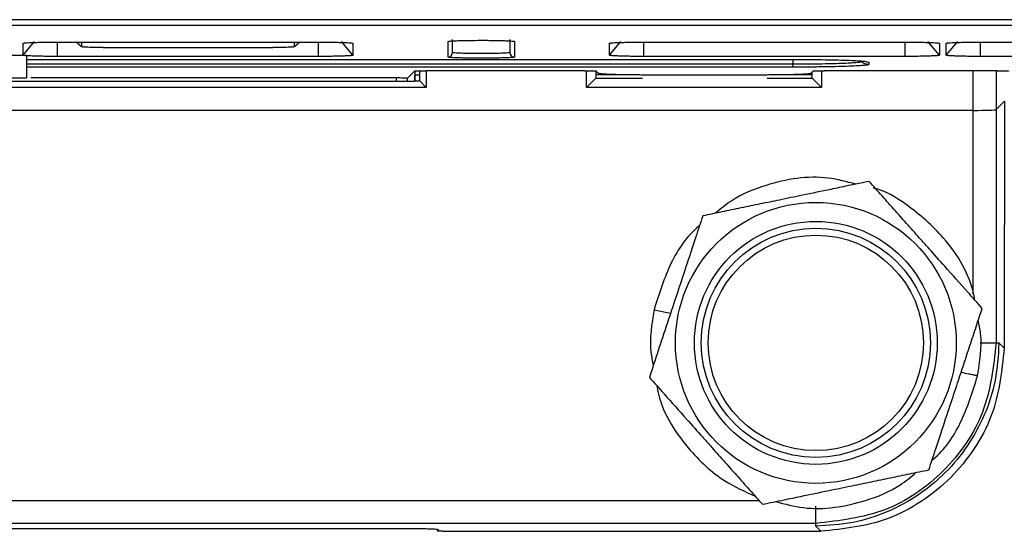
# Model space of a CAD drawing. Header units: millimetres. Extents: x -0.57 to 0.95, y -0.4 to 0.71.
# Tile 39 of 256: x 0.1077 to 0.1507, y -0.0784 to -0.0561. Entities that reach past the tile are written whole.
import ezdxf

# ---------------------------------------------------------------- set-up
doc = ezdxf.new("R2010")
doc.units = ezdxf.units.MM
doc.layers.add('FORMAT', color=7, linetype='Continuous')

msp = doc.modelspace()

# ---------------------------------------------------------------- linework, layer by layer
at = {"layer": 'FORMAT', "color": 7, "linetype": 'Continuous', "lineweight": 25}
for p, q in [((0.208732, -0.05611), (-0.007795, -0.05611)), ((-0.007513, -0.056353), (0.20845, -0.056353)), ((0.107869, -0.05766), (0.108369, -0.057064)), ((0.107869, -0.05766), (0.107869, -0.057139)), ((0.109369, -0.057087), (0.120769, -0.057087)), ((0.109369, -0.057712), (0.109369, -0.057116)), ((0.110424, -0.05729), (0.110189, -0.057087)), ((0.110424, -0.057087), (0.110424, -0.05729)), ((0.119713, -0.05729), (0.119713, -0.057087)), ((0.119948, -0.057087), (0.119713, -0.05729)), ((0.120769, -0.057712), (0.120769, -0.057116)), ((0.122269, -0.05766), (0.121769, -0.057064)), ((0.122269, -0.057139), (0.122269, -0.05766)), ((0.126419, -0.057059), (0.126512, -0.057042)), ((0.126419, -0.05774), (0.126419, -0.057059)), ((0.126619, -0.05754), (0.126619, -0.05697)), ((0.129119, -0.056972), (0.129119, -0.05754)), ((0.129319, -0.057059), (0.129319, -0.05774)), ((0.133469, -0.05766), (0.133969, -0.057064)), ((0.133469, -0.05766), (0.133469, -0.057139)), ((0.134969, -0.057087), (0.146369, -0.057087)), ((0.134969, -0.057712), (0.134969, -0.057116)), ((0.146369, -0.057712), (0.146369, -0.057116)), ((0.147869, -0.05766), (0.147369, -0.057064)), ((0.147869, -0.057139), (0.147869, -0.05766)), ((0.148169, -0.05766), (0.148669, -0.057064)), ((0.148169, -0.05766), (0.148169, -0.057139)), ((0.149669, -0.057087), (0.161069, -0.057087)), ((0.149669, -0.057712), (0.149669, -0.057116)), ((0.111369, -0.057323), (0.118769, -0.057323)), ((0.107019, -0.05766), (0.108019, -0.05766)), ((0.108019, -0.05766), (0.108019, -0.05866)), ((0.108019, -0.057843), (0.141469, -0.057843)), ((0.108019, -0.057844), (0.141469, -0.057844)), ((0.120769, -0.057712), (0.109369, -0.057712)), ((0.146369, -0.057712), (0.134969, -0.057712)), ((0.141469, -0.057843), (0.141469, -0.057844)), ((0.141469, -0.057844), (0.141469, -0.058055)), ((0.144713, -0.057946), (0.144787, -0.057959)), ((0.144787, -0.057959), (0.144787, -0.058064)), ((0.161069, -0.057712), (0.149669, -0.057712)), ((0.141469, -0.058055), (0.108019, -0.058055)), ((0.141469, -0.05818), (0.108019, -0.05818)), ((0.124647, -0.058655), (0.124952, -0.05835)), ((0.124972, -0.058347), (0.124969, -0.058522)), ((0.125182, -0.058778), (0.125181, -0.058336)), ((0.125452, -0.058333), (0.132392, -0.058333)), ((0.125469, -0.058333), (0.125469, -0.059065)), ((0.132469, -0.059065), (0.132469, -0.058334)), ((0.13287, -0.058347), (0.13287, -0.058664)), ((0.132892, -0.05835), (0.132982, -0.05844)), ((0.142268, -0.05844), (0.142358, -0.05835)), ((0.142317, -0.058664), (0.142317, -0.058391)), ((0.142719, -0.058334), (0.142719, -0.059065)), ((0.142858, -0.058333), (0.15039, -0.058333)), ((0.149346, -0.060066), (0.149346, -0.058333)), ((0.150345, -0.058333), (0.150345, -0.060032)), ((0.102019, -0.058786), (0.124667, -0.058786)), ((0.108019, -0.05866), (0.107019, -0.05866)), ((0.108212, -0.058637), (0.124147, -0.058637)), ((0.124147, -0.058637), (0.124147, -0.058786)), ((0.124647, -0.058786), (0.124647, -0.058634)), ((0.124969, -0.058522), (0.125181, -0.058522)), ((0.124969, -0.058522), (0.124973, -0.058784)), ((0.124969, -0.058546), (0.124969, -0.058522)), ((0.124973, -0.058784), (0.124969, -0.058546)), ((0.125182, -0.058778), (0.125469, -0.059065)), ((0.13287, -0.058664), (0.132469, -0.059065)), ((0.134097, -0.058522), (0.13287, -0.058522)), ((0.13287, -0.058664), (0.134901, -0.058664)), ((0.134981, -0.058508), (0.140269, -0.058508)), ((0.140349, -0.058664), (0.142317, -0.058664)), ((0.142317, -0.058522), (0.141091, -0.058522)), ((0.142317, -0.058664), (0.142719, -0.059065)), ((0.125469, -0.059065), (0.102019, -0.059065)), ((0.142719, -0.059065), (0.132469, -0.059065)), ((0.150711, -0.059666), (0.150345, -0.060032)), ((0.150711, -0.059666), (0.150698, -0.070442)), ((0.149346, -0.060066), (0.051592, -0.060066)), ((0.149346, -0.068083), (0.149346, -0.060066)), ((0.150345, -0.060032), (0.150345, -0.070213)), ((0.135411, -0.068768), (0.136132, -0.068915)), ((0.149643, -0.070213), (0.150345, -0.070213)), ((0.150345, -0.070213), (0.150469, -0.070213)), ((0.150469, -0.070213), (0.150698, -0.070442)), ((0.060079, -0.077085), (0.139995, -0.077085)), ((0.142474, -0.078084), (0.142474, -0.077334)), ((0.142474, -0.078084), (0.058464, -0.078084)), ((0.142474, -0.078208), (0.142474, -0.078084)), ((0.142693, -0.078428), (0.142474, -0.078208)), ((0.07627, -0.078305), (0.124667, -0.078305)), ((0.126004, -0.078354), (0.125939, -0.078419)), ((0.126189, -0.078428), (0.142693, -0.078428))]:
    msp.add_line(p, q, dxfattribs=at)
for radius in [0.0061286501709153, 0.0053, 0.005, 0.0047]:
    msp.add_circle((0.142474, -0.070208), radius, dxfattribs=at)
for centre, radius, start, end in [((0.126419, -0.056859), 0.0002000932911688, 269.998993, 298.482724), ((0.126419, -0.05754), 0.0001999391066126, 269.982547, 359.982537), ((0.129319, -0.05754), 0.0001999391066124, 180.017463, 270.017453)]:
    msp.add_arc(centre, radius, start, end, dxfattribs=at)
msp.add_ellipse((0.149346, -0.060031), major_axis=(0.001000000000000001, 0), ratio=0.034921, start_param=4.712388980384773, end_param=6.248278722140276, dxfattribs=at)
for points, knots in [([(0.1078686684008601, -0.0571392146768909), (0.1078695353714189, -0.057137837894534), (0.1078712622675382, -0.0571350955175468), (0.1078854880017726, -0.0571310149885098), (0.1079082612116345, -0.0571269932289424), (0.1079404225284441, -0.0571230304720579), (0.1080015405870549, -0.0571172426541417), (0.1081128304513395, -0.0571099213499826), (0.1083009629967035, -0.0571019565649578), (0.1085293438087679, -0.0570953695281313), (0.1087619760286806, -0.0570910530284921), (0.1089789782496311, -0.0570884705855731), (0.1091720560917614, -0.0570870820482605), (0.1093029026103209, -0.0570869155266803), (0.1093686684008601, -0.0570868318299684)], [0, 0, 0, 0, 0.0502465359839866, 0.1000847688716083, 0.1498252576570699, 0.1997803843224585, 0.2502585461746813, 0.3748583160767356, 0.5001460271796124, 0.6247169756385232, 0.7499766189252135, 0.8334195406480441, 0.9162736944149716, 1, 1, 1, 1]), ([(0.1207686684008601, -0.0570868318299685), (0.1208080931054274, -0.0570868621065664), (0.1208866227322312, -0.0570869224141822), (0.121003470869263, -0.0570874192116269), (0.1211186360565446, -0.0570882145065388), (0.1212321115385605, -0.0570893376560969), (0.1213978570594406, -0.0570914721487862), (0.1216075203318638, -0.0570953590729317), (0.1218355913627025, -0.0571019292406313), (0.1220242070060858, -0.0571099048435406), (0.1221477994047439, -0.0571180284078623), (0.1222217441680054, -0.0571256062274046), (0.1222615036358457, -0.0571323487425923), (0.1222662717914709, -0.0571369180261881), (0.1222686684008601, -0.0571392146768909)], [0, 0, 0, 0, 0.0502159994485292, 0.1000246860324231, 0.1497371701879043, 0.1996663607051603, 0.2501211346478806, 0.3746785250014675, 0.4999514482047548, 0.6245369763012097, 0.7498391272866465, 0.8333222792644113, 0.916223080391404, 1, 1, 1, 1]), ([(0.126511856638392, -0.0570423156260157), (0.1265144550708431, -0.0570417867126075), (0.1265337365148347, -0.0570378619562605), (0.1266543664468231, -0.057031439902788), (0.1268344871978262, -0.0570233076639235), (0.127067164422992, -0.0570167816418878), (0.1274044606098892, -0.0570104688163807), (0.1276862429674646, -0.0570094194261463), (0.1278686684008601, -0.0570087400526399)], [0, 0, 0, 0, 0.0259698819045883, 0.1927072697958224, 0.3597295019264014, 0.5264272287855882, 0.6934097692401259, 1, 1, 1, 1]), ([(0.1278686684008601, -0.0570087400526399), (0.1279052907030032, -0.0570087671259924), (0.1279782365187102, -0.0570088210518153), (0.1280868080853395, -0.0570092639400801), (0.1281938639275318, -0.0570099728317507), (0.1282994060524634, -0.0570109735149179), (0.1284611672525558, -0.0570129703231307), (0.1286706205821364, -0.0570167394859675), (0.1289007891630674, -0.0570233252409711), (0.1290895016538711, -0.0570313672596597), (0.1292086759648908, -0.0570394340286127), (0.1292767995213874, -0.0570467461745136), (0.1293122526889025, -0.0570530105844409), (0.1293165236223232, -0.057057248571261), (0.1293186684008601, -0.0570593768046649)], [0, 0, 0, 0, 0.0482596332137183, 0.0961255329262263, 0.1438729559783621, 0.1917792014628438, 0.2401188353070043, 0.3699090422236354, 0.4999507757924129, 0.6297716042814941, 0.759844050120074, 0.840054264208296, 0.9196784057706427, 1, 1, 1, 1]), ([(0.1334686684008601, -0.0571392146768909), (0.1334695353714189, -0.057137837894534), (0.1334712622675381, -0.0571350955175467), (0.1334854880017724, -0.0571310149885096), (0.1335082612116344, -0.0571269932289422), (0.1335404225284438, -0.0571230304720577), (0.1336015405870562, -0.0571172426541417), (0.1337128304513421, -0.0571099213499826), (0.1339009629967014, -0.0571019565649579), (0.1341293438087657, -0.0570953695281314), (0.1343619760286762, -0.057091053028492), (0.1345789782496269, -0.0570884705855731), (0.1347720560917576, -0.0570870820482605), (0.1349029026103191, -0.0570869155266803), (0.1349686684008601, -0.0570868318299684)], [0, 0, 0, 0, 0.0502465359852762, 0.100084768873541, 0.1498252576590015, 0.1997803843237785, 0.2502585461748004, 0.3748583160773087, 0.5001460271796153, 0.6247169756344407, 0.7499766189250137, 0.8334195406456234, 0.9162736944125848, 1, 1, 1, 1]), ([(0.1463686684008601, -0.0570868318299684), (0.1464080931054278, -0.0570868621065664), (0.1464866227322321, -0.0570869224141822), (0.1466034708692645, -0.0570874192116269), (0.1467186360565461, -0.0570882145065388), (0.1468321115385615, -0.0570893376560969), (0.1469978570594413, -0.0570914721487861), (0.1472075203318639, -0.0570953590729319), (0.1474355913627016, -0.0571019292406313), (0.1476242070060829, -0.0571099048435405), (0.1477477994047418, -0.0571180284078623), (0.1478217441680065, -0.0571256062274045), (0.1478615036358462, -0.0571323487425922), (0.147866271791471, -0.057136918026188), (0.1478686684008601, -0.0571392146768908)], [0, 0, 0, 0, 0.0502159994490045, 0.1000246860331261, 0.1497371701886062, 0.1996663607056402, 0.2501211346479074, 0.3746785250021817, 0.4999514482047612, 0.6245369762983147, 0.7498391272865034, 0.833322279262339, 0.9162230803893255, 0.9999999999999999, 0.9999999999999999, 0.9999999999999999, 0.9999999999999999]), ([(0.1481686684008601, -0.0571392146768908), (0.1481695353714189, -0.0571378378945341), (0.1481712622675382, -0.0571350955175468), (0.1481854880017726, -0.05713101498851), (0.1482082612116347, -0.0571269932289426), (0.1482404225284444, -0.057123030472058), (0.1483015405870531, -0.0571172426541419), (0.1484128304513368, -0.0571099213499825), (0.1486009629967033, -0.0571019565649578), (0.1488293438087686, -0.0570953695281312), (0.1490619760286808, -0.0570910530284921), (0.1492789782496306, -0.0570884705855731), (0.149472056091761, -0.0570870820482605), (0.1496029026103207, -0.0570869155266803), (0.1496686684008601, -0.0570868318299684)], [0, 0, 0, 0, 0.0502465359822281, 0.1000847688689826, 0.1498252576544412, 0.1997803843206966, 0.2502585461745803, 0.3748583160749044, 0.500146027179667, 0.6247169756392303, 0.7499766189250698, 0.8334195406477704, 0.916273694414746, 1, 1, 1, 1]), ([(0.1113686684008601, -0.0573228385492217), (0.1113068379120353, -0.0573228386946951), (0.1112450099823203, -0.0573226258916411), (0.1111237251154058, -0.0573217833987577), (0.1110642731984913, -0.0573211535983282), (0.110950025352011, -0.0573195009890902), (0.1108952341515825, -0.0573184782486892), (0.1107924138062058, -0.0573160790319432), (0.1107443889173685, -0.0573147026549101), (0.1106569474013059, -0.0573116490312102), (0.1106175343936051, -0.0573099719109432), (0.110548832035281, -0.0573063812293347), (0.1105195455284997, -0.0573044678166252), (0.1104722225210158, -0.0573004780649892), (0.1104541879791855, -0.0572984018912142), (0.1104300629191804, -0.0572941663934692), (0.1104239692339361, -0.0572920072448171), (0.1104239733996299, -0.0572898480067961)], [4.71238898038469, 4.71238898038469, 4.71238898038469, 4.71238898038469, 4.908738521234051, 4.908738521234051, 5.10508806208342, 5.10508806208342, 5.301437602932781, 5.301437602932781, 5.497787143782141, 5.497787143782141, 5.6941366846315, 5.6941366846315, 5.890486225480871, 5.890486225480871, 6.08683576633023, 6.08683576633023, 6.283185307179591, 6.283185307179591, 6.283185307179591, 6.283185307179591]), ([(0.1197133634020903, -0.0572898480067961), (0.119713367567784, -0.0572920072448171), (0.1197072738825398, -0.0572941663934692), (0.1196831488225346, -0.0572984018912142), (0.1196651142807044, -0.0573004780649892), (0.1196177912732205, -0.0573044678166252), (0.1195885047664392, -0.0573063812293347), (0.1195198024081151, -0.0573099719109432), (0.1194803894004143, -0.0573116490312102), (0.1193929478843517, -0.0573147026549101), (0.1193449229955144, -0.0573160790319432), (0.1192421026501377, -0.0573184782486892), (0.1191873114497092, -0.0573195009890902), (0.1190730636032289, -0.0573211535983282), (0.1190136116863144, -0.0573217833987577), (0.1188923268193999, -0.0573226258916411), (0.1188304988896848, -0.0573228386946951), (0.1187686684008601, -0.0573228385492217)], [0, 0, 0, 0, 0.1963495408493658, 0.1963495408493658, 0.3926990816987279, 0.3926990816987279, 0.5890486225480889, 0.5890486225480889, 0.7853981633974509, 0.7853981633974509, 0.9817477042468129, 0.9817477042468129, 1.178097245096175, 1.178097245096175, 1.374446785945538, 1.374446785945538, 1.5707963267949, 1.5707963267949, 1.5707963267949, 1.5707963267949]), ([(0.1291186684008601, -0.0575404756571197), (0.1291186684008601, -0.0575471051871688), (0.129086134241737, -0.0575537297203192), (0.1289609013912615, -0.0575659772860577), (0.1288682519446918, -0.0575715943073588), (0.1286368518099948, -0.0575809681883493), (0.1284981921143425, -0.0575847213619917), (0.1281958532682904, -0.0575897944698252), (0.128032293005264, -0.0575911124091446), (0.1277050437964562, -0.0575911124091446), (0.1275414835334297, -0.0575897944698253), (0.1272391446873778, -0.0575847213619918), (0.1271004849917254, -0.0575809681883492), (0.1268690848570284, -0.0575715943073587), (0.1267764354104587, -0.0575659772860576), (0.1266512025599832, -0.0575537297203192), (0.1266186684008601, -0.0575471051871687), (0.1266186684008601, -0.0575404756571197)], [0, 0, 0, 0, 0.125, 0.125, 0.25, 0.25, 0.375, 0.375, 0.5, 0.5, 0.625, 0.625, 0.75, 0.75, 0.875, 0.875, 1, 1, 1, 1]), ([(0.1093686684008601, -0.0577119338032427), (0.1093292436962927, -0.0577119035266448), (0.1092507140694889, -0.057711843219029), (0.109133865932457, -0.0577113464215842), (0.1090187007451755, -0.0577105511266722), (0.1089052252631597, -0.0577094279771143), (0.1087394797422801, -0.0577072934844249), (0.1085298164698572, -0.0577034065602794), (0.1083017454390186, -0.0576968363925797), (0.1081131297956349, -0.0576888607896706), (0.107989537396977, -0.0576807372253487), (0.1079155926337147, -0.0576731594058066), (0.1078758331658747, -0.0576664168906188), (0.1078710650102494, -0.0576618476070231), (0.1078686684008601, -0.0576595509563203)], [0, 0, 0, 0, 0.0502159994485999, 0.1000246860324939, 0.1497371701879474, 0.1996663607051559, 0.2501211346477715, 0.3746785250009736, 0.4999514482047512, 0.6245369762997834, 0.7498391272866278, 0.833322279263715, 0.9162230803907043, 1, 1, 1, 1]), ([(0.1222686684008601, -0.0576595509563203), (0.1222678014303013, -0.0576609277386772), (0.1222660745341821, -0.0576636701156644), (0.1222518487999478, -0.0576677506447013), (0.1222290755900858, -0.0576717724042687), (0.1221969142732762, -0.0576757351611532), (0.1221357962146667, -0.0576815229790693), (0.1220245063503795, -0.0576888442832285), (0.1218363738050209, -0.0576968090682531), (0.121607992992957, -0.05770339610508), (0.1213753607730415, -0.0577077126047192), (0.1211583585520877, -0.0577102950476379), (0.1209652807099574, -0.0577116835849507), (0.1208344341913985, -0.0577118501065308), (0.1207686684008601, -0.0577119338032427)], [0, 0, 0, 0, 0.0502465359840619, 0.1000847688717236, 0.149825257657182, 0.1997803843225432, 0.2502585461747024, 0.3748583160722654, 0.5001460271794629, 0.624716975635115, 0.7499766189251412, 0.8334195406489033, 0.9162736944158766, 1, 1, 1, 1]), ([(0.1293186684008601, -0.0577403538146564), (0.1293179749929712, -0.0577415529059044), (0.1293165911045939, -0.0577439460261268), (0.1293052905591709, -0.0577475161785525), (0.1292872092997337, -0.0577510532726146), (0.1292489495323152, -0.0577563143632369), (0.1291729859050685, -0.0577631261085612), (0.1290250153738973, -0.0577714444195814), (0.1288204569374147, -0.0577791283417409), (0.1285459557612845, -0.0577856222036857), (0.1282242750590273, -0.0577900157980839), (0.1278688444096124, -0.0577914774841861), (0.1275132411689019, -0.0577900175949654), (0.1271916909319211, -0.05778562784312), (0.1269170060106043, -0.0577791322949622), (0.1267125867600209, -0.0577714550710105), (0.126564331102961, -0.0577631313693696), (0.1264764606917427, -0.0577552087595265), (0.126426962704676, -0.0577475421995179), (0.1264214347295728, -0.0577427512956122), (0.1264186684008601, -0.0577403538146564)], [0, 0, 0, 0, 0.0226512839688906, 0.0452069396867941, 0.0677812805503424, 0.0904883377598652, 0.1477029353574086, 0.2050447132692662, 0.2745774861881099, 0.3442138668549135, 0.4220654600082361, 0.5000278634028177, 0.5778740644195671, 0.6558420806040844, 0.7253656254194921, 0.7950112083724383, 0.8522203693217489, 0.9095669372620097, 0.954745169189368, 1, 1, 1, 1]), ([(0.1349686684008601, -0.0577119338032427), (0.134929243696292, -0.0577119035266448), (0.1348507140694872, -0.0577118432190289), (0.1347338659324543, -0.0577113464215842), (0.1346187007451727, -0.0577105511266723), (0.1345052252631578, -0.0577094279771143), (0.1343394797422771, -0.0577072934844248), (0.1341298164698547, -0.0577034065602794), (0.1339017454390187, -0.0576968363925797), (0.1337131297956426, -0.0576888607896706), (0.1335895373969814, -0.057680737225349), (0.1335155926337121, -0.057673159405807), (0.1334758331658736, -0.0576664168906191), (0.1334710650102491, -0.0576618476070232), (0.1334686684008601, -0.0576595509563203)], [0, 0, 0, 0, 0.0502159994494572, 0.1000246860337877, 0.1497371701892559, 0.1996663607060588, 0.2501211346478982, 0.3746785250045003, 0.4999514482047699, 0.624536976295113, 0.7498391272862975, 0.8333222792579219, 0.9162230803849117, 0.9999999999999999, 0.9999999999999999, 0.9999999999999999, 0.9999999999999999]), ([(0.1414686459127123, -0.0578433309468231), (0.1419045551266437, -0.0578450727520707), (0.1427759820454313, -0.0578485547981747), (0.1438665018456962, -0.0578754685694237), (0.1445802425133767, -0.0579097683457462), (0.1446738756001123, -0.0579355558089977), (0.1447126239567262, -0.0579462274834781)], [0, 0, 0, 0, 0.2700624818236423, 0.5398824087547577, 0.8095886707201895, 1, 1, 1, 1]), ([(0.1444619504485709, -0.0579438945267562), (0.1444620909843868, -0.0579512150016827), (0.1444428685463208, -0.0579584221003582), (0.1443673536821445, -0.0579725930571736), (0.1443100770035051, -0.0579796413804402), (0.1441604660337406, -0.0579930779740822), (0.1440687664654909, -0.0579994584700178), (0.1438521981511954, -0.0580115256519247), (0.1437259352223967, -0.0580172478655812), (0.1434502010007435, -0.0580274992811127), (0.1432995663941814, -0.0580321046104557), (0.1429727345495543, -0.0580402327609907), (0.1427983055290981, -0.0580436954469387), (0.1422580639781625, -0.0580520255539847), (0.1418630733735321, -0.0580549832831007), (0.1414686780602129, -0.0580549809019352)], [0, 0, 0, 0, 0.1249999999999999, 0.1249999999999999, 0.2499999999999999, 0.2499999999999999, 0.3749999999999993, 0.3749999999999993, 0.4999999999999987, 0.4999999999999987, 0.6249999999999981, 0.6249999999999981, 0.7499999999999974, 0.7499999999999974, 1, 1, 1, 1]), ([(0.1478686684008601, -0.0576595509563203), (0.1478678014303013, -0.0576609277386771), (0.1478660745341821, -0.0576636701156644), (0.1478518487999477, -0.0576677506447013), (0.1478290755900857, -0.0576717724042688), (0.1477969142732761, -0.0576757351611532), (0.1477357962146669, -0.0576815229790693), (0.1476245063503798, -0.0576888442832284), (0.1474363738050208, -0.0576968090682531), (0.1472079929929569, -0.05770339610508), (0.1469753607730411, -0.0577077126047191), (0.1467583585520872, -0.0577102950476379), (0.1465652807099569, -0.0577116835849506), (0.1464344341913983, -0.0577118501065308), (0.1463686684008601, -0.0577119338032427)], [0, 0, 0, 0, 0.0502465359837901, 0.1000847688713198, 0.1498252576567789, 0.1997803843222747, 0.250258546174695, 0.3748583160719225, 0.5001460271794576, 0.6247169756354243, 0.749976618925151, 0.8334195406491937, 0.9162736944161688, 1, 1, 1, 1]), ([(0.1496686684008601, -0.0577119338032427), (0.1496292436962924, -0.0577119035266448), (0.1495507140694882, -0.0577118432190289), (0.149433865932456, -0.0577113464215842), (0.1493187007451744, -0.0577105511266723), (0.1492052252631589, -0.0577094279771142), (0.149039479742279, -0.0577072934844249), (0.1488298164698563, -0.0577034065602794), (0.1486017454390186, -0.0576968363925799), (0.148413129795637, -0.0576888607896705), (0.1482895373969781, -0.0576807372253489), (0.1482155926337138, -0.0576731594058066), (0.148175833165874, -0.0576664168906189), (0.1481710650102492, -0.0576618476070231), (0.1481686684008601, -0.0576595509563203)], [0, 0, 0, 0, 0.0502159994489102, 0.1000246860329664, 0.1497371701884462, 0.1996663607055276, 0.2501211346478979, 0.3746785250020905, 0.4999514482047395, 0.6245369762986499, 0.7498391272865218, 0.833322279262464, 0.9162230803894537, 1, 1, 1, 1]), ([(0.1249518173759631, -0.0583500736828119), (0.1249532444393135, -0.0583493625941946), (0.1249560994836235, -0.058347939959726), (0.1249700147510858, -0.0583458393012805), (0.1249945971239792, -0.0583434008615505), (0.1250367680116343, -0.0583407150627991), (0.1251013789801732, -0.0583380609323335), (0.1251800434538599, -0.0583358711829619), (0.1252671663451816, -0.0583343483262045), (0.1253589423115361, -0.0583333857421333), (0.1254205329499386, -0.0583332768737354), (0.1254515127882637, -0.058333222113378)], [0, 0, 0, 0, 0.0797635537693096, 0.1595783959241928, 0.2406456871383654, 0.3689172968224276, 0.5001625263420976, 0.6284054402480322, 0.7596216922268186, 0.8790906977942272, 1, 1, 1, 1]), ([(0.1323921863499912, -0.0583332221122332), (0.1324125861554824, -0.0583332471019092), (0.1324533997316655, -0.0583332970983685), (0.1325140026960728, -0.0583337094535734), (0.1325846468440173, -0.0583344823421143), (0.1326629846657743, -0.0583358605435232), (0.1327411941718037, -0.0583380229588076), (0.1328066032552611, -0.058340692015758), (0.1328532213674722, -0.058343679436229), (0.1328839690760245, -0.0583468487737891), (0.1328892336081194, -0.0583489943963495), (0.1328918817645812, -0.0583500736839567)], [0, 0, 0, 0, 0.0797155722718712, 0.1594857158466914, 0.240513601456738, 0.3687409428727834, 0.4999702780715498, 0.6282282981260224, 0.7594894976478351, 0.8790187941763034, 1, 1, 1, 1]), ([(0.132982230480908, -0.0584404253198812), (0.1329849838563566, -0.0584421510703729), (0.1329904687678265, -0.0584455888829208), (0.1330123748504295, -0.0584506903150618), (0.1330442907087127, -0.0584557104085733), (0.1330871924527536, -0.058460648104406), (0.133170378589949, -0.058468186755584), (0.1333226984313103, -0.0584779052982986), (0.1335825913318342, -0.0584885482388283), (0.1338963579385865, -0.0584972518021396), (0.1342091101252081, -0.0585027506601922), (0.1344921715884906, -0.0585058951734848), (0.1347347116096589, -0.0585075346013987), (0.1348986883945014, -0.0585077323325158), (0.1349810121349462, -0.0585078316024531)], [0, 0, 0, 0, 0.0483780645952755, 0.0963724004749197, 0.1442471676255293, 0.1922684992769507, 0.2407001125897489, 0.3703408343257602, 0.5001428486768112, 0.6297532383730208, 0.7595253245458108, 0.8398517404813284, 0.9195983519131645, 1, 1, 1, 1]), ([(0.1402690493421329, -0.0585078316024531), (0.1403185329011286, -0.058507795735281), (0.1404171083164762, -0.0585077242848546), (0.1405638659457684, -0.0585071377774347), (0.1407086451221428, -0.0585061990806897), (0.1408514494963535, -0.0585048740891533), (0.1410701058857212, -0.058502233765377), (0.1413535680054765, -0.0584972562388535), (0.1416672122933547, -0.0584885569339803), (0.1419272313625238, -0.0584779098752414), (0.1420954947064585, -0.0584671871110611), (0.142195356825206, -0.058457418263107), (0.142250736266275, -0.0584490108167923), (0.142262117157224, -0.0584432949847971), (0.1422678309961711, -0.0584404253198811)], [0, 0, 0, 0, 0.0483487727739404, 0.0963148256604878, 0.14416278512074, 0.1921592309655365, 0.2405682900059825, 0.3701644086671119, 0.4999508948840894, 0.6295767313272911, 0.7593934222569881, 0.839758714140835, 0.9195499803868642, 1, 1, 1, 1]), ([(0.1447873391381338, -0.0580642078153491), (0.1447862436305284, -0.0580663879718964), (0.1447840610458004, -0.0580707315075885), (0.1447677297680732, -0.0580772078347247), (0.1447418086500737, -0.0580836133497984), (0.144705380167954, -0.0580899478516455), (0.1446586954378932, -0.0580962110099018), (0.1446016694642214, -0.0581024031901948), (0.1444795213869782, -0.0581135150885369), (0.1442451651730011, -0.0581288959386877), (0.1438290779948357, -0.0581464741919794), (0.1433252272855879, -0.0581609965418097), (0.1428431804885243, -0.0581699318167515), (0.142434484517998, -0.0581750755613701), (0.1421182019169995, -0.0581778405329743), (0.1417955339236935, -0.0581795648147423), (0.1415779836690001, -0.0581797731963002), (0.1414686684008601, -0.0581798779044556)], [0, 0, 0, 0, 0.03600897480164, 0.0717408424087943, 0.1073076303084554, 0.1428229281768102, 0.178400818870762, 0.2141547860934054, 0.250196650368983, 0.3749521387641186, 0.4998031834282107, 0.6245042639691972, 0.749300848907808, 0.8122725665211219, 0.8746360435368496, 0.9370067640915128, 0.9999999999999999, 0.9999999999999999, 0.9999999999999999, 0.9999999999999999]), ([(0.1423581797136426, -0.0583500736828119), (0.1423596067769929, -0.0583493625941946), (0.142362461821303, -0.058347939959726), (0.1423763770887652, -0.0583458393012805), (0.1424009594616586, -0.0583434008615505), (0.1424431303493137, -0.0583407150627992), (0.1425077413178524, -0.0583380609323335), (0.1425864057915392, -0.058335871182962), (0.1426735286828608, -0.0583343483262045), (0.1427653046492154, -0.0583333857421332), (0.142826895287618, -0.0583332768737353), (0.1428578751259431, -0.058333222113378)], [0, 0, 0, 0, 0.0797635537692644, 0.1595783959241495, 0.2406456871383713, 0.3689172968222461, 0.5001625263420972, 0.6284054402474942, 0.7596216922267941, 0.8790906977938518, 1, 1, 1, 1]), ([(0.1503900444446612, -0.058333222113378), (0.1504106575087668, -0.0583332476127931), (0.1504518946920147, -0.058333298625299), (0.1505131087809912, -0.0583337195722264), (0.1505844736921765, -0.0583345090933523), (0.150663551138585, -0.0583359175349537), (0.150742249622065, -0.0583381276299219), (0.1508077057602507, -0.0583408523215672), (0.1508537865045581, -0.0583438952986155), (0.1508835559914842, -0.058347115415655), (0.1508878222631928, -0.0583492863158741), (0.1508899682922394, -0.0583503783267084)], [0, 0, 0, 0, 0.0796445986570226, 0.1593319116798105, 0.2402894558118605, 0.3686273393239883, 0.499970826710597, 0.6283399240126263, 0.7597156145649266, 0.8791316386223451, 1, 1, 1, 1]), ([(0.1241470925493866, -0.0586370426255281), (0.124168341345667, -0.0586370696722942), (0.1242108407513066, -0.0586371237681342), (0.1242738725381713, -0.0586375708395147), (0.1243473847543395, -0.0586384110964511), (0.1244286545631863, -0.0586399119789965), (0.1245087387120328, -0.0586422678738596), (0.1245741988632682, -0.0586451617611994), (0.1246184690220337, -0.0586483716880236), (0.1246450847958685, -0.0586517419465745), (0.1246462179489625, -0.0586539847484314), (0.1246467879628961, -0.0586551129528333)], [0, 0, 0, 0, 0.0794259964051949, 0.15885876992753, 0.2395996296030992, 0.36827782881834, 0.4999727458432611, 0.6286837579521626, 0.7604118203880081, 0.8794791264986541, 1, 1, 1, 1]), ([(0.1246668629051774, -0.058786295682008), (0.1247164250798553, -0.058786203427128), (0.1248140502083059, -0.0587860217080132), (0.1249544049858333, -0.0587843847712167), (0.125082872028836, -0.0587818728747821), (0.1251491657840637, -0.058779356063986), (0.1251818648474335, -0.0587781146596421)], [0, 0, 0, 0, 0.253755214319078, 0.4998345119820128, 0.7532958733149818, 1, 1, 1, 1]), ([(0.1448037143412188, -0.0631642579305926), (0.144489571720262, -0.0632292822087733), (0.1439377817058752, -0.0633434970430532), (0.1429683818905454, -0.0635441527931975), (0.1419744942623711, -0.0637498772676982), (0.1409398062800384, -0.0639640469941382), (0.1400417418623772, -0.0641499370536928), (0.139201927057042, -0.0643237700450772), (0.1383651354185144, -0.0644969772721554), (0.1378145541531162, -0.0646109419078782), (0.13753876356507, -0.064668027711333)], [0, 0, 0, 0, 0.132760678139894, 0.2331934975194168, 0.4020549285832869, 0.5389250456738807, 0.6527042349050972, 0.7671736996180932, 0.8833754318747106, 0.9999999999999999, 0.9999999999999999, 0.9999999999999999, 0.9999999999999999]), ([(0.1442193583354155, -0.0632852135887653), (0.1438209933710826, -0.0631789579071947), (0.1425374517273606, -0.0628365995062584), (0.1406271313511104, -0.0631576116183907), (0.1389780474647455, -0.0638149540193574), (0.138328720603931, -0.0643601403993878), (0.138100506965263, -0.0645517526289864)], [0, 0, 0, 0, 0.1893802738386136, 0.6101878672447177, 0.8629958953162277, 1, 1, 1, 1]), ([(0.1497384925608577, -0.0687040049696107), (0.149525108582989, -0.0684644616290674), (0.1489884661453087, -0.067862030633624), (0.1482120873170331, -0.0669904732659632), (0.1475334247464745, -0.0662286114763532), (0.1469999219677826, -0.0656297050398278), (0.1465038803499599, -0.0650728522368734), (0.1459334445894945, -0.0644324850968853), (0.145365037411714, -0.0637943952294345), (0.144991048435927, -0.063374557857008), (0.1448037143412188, -0.0631642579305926)], [0, 0, 0, 0, 0.1327632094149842, 0.3338881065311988, 0.4702967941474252, 0.5389101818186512, 0.6526930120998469, 0.7671661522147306, 0.8833716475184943, 0.9999999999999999, 0.9999999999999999, 0.9999999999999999, 0.9999999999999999]), ([(0.1494135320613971, -0.0683392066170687), (0.1494028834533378, -0.0682750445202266), (0.1492368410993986, -0.0672745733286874), (0.1482689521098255, -0.0656975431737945), (0.1466196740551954, -0.0642593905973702), (0.1455103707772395, -0.063568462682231), (0.1449871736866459, -0.0634538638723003), (0.1449845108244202, -0.0634532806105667)], [0, 0, 0, 0, 0.0285562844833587, 0.4452744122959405, 0.7647781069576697, 0.9988028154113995, 0.9999999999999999, 0.9999999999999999, 0.9999999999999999, 0.9999999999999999]), ([(0.13753876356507, -0.064668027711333), (0.1374380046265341, -0.0649725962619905), (0.1372610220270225, -0.0655075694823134), (0.1369500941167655, -0.0664474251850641), (0.1366313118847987, -0.0674110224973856), (0.1362994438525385, -0.0684141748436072), (0.1360113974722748, -0.0692848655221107), (0.1357420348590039, -0.0700990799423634), (0.1354736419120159, -0.0709103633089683), (0.1352970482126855, -0.0714441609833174), (0.1352085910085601, -0.0717115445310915)], [0, 0, 0, 0, 0.1327610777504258, 0.2331942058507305, 0.4020561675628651, 0.5389267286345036, 0.6527055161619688, 0.7671745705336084, 0.8833758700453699, 1, 1, 1, 1]), ([(0.1373958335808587, -0.0651000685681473), (0.1373856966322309, -0.0651079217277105), (0.1368484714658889, -0.065524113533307), (0.1360427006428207, -0.0667493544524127), (0.1356277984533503, -0.0680759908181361), (0.1354114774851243, -0.0687676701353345)], [0, 0, 0, 0, 0.0091208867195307, 0.4833772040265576, 1, 1, 1, 1]), ([(0.1354114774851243, -0.0687676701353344), (0.1353097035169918, -0.0693852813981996), (0.1351753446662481, -0.0702006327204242), (0.1353396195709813, -0.0710009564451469), (0.135379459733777, -0.0711950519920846)], [0, 0, 0, 0, 0.7574787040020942, 1, 1, 1, 1]), ([(0.1474083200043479, -0.0757475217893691), (0.1475090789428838, -0.0754429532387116), (0.1476860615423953, -0.0749079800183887), (0.1479969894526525, -0.0739681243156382), (0.1483157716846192, -0.0730045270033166), (0.1486476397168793, -0.0720013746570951), (0.1489356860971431, -0.0711306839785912), (0.1492050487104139, -0.0703164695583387), (0.1494734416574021, -0.069505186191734), (0.1496500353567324, -0.0689713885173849), (0.1497384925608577, -0.0687040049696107)], [0, 0, 0, 0, 0.1327610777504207, 0.233194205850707, 0.4020561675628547, 0.5389267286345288, 0.6527055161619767, 0.7671745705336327, 0.8833758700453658, 0.9999999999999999, 0.9999999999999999, 0.9999999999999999, 0.9999999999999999]), ([(0.1495354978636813, -0.0716478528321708), (0.1496372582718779, -0.0710302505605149), (0.1497715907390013, -0.0702149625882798), (0.149607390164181, -0.0694146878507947), (0.1495675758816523, -0.069220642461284)], [0, 0, 0, 0, 0.7575265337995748, 1, 1, 1, 1]), ([(0.1503452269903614, -0.0702126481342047), (0.1502273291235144, -0.071244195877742), (0.1499915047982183, -0.0733075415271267), (0.1481727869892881, -0.0759118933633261), (0.145568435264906, -0.0777306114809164), (0.1435050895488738, -0.0779664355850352), (0.1424735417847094, -0.0780843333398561)], [0, 0, 0, 0, 0.2499696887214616, 0.4999999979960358, 0.7500303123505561, 1, 1, 1, 1]), ([(0.1504686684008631, -0.0702126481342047), (0.1504362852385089, -0.0707577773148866), (0.1503723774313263, -0.0718335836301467), (0.1497240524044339, -0.073834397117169), (0.1482705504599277, -0.0760096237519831), (0.1460953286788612, -0.0774631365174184), (0.1440945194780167, -0.0781114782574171), (0.1430186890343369, -0.0781753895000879), (0.1424735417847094, -0.0782077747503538)], [0, 0, 0, 0, 0.1304570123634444, 0.2574554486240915, 0.4999999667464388, 0.7425388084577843, 0.8695386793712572, 1, 1, 1, 1]), ([(0.1506983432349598, -0.0704423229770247), (0.1505903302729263, -0.0714472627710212), (0.1504241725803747, -0.0729931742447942), (0.1494251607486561, -0.0748521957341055), (0.1483920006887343, -0.0761312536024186), (0.1471101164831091, -0.0771615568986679), (0.1452475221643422, -0.0781570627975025), (0.1436997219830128, -0.0783210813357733), (0.1426934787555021, -0.078427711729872)], [0, 0, 0, 0, 0.2394059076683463, 0.3682811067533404, 0.4999014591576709, 0.631538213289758, 0.7604586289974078, 1, 1, 1, 1]), ([(0.1352085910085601, -0.0717115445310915), (0.1354219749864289, -0.0719510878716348), (0.1359586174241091, -0.0725535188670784), (0.1367349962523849, -0.0734250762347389), (0.1374136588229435, -0.0741869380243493), (0.1379471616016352, -0.0747858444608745), (0.1384432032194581, -0.0753426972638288), (0.1390136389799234, -0.0759830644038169), (0.1395820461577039, -0.0766211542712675), (0.1399560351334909, -0.077040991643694), (0.1401433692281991, -0.0772512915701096)], [0, 0, 0, 0, 0.1327632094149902, 0.3338881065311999, 0.4702967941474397, 0.5389101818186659, 0.6526930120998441, 0.7671661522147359, 0.8833716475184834, 1, 1, 1, 1]), ([(0.1475510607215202, -0.0753160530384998), (0.1475613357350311, -0.075308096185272), (0.1480988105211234, -0.0748918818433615), (0.1489043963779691, -0.0736661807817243), (0.1493192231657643, -0.0723395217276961), (0.1495354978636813, -0.0716478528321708)], [0, 0, 0, 0, 0.0092423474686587, 0.483457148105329, 1, 1, 1, 1]), ([(0.1495354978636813, -0.0716478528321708), (0.1495251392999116, -0.0716457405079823), (0.1495049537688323, -0.0716416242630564), (0.1493560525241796, -0.0716112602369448), (0.1491336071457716, -0.0715658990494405), (0.1489403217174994, -0.0715264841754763), (0.1488189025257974, -0.0715017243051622), (0.148813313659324, -0.0715005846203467)], [0, 0, 0, 0, 0.2532019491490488, 0.4934096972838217, 0.7112206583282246, 0.9867076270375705, 1, 1, 1, 1]), ([(0.1355335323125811, -0.0720763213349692), (0.1355441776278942, -0.0721405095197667), (0.1357101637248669, -0.0731413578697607), (0.1366875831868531, -0.0746879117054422), (0.1382697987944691, -0.0761941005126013), (0.1393819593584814, -0.0766954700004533), (0.1398269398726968, -0.0768960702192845)], [0, 0, 0, 0, 0.0292030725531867, 0.4553462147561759, 0.7820815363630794, 0.9999999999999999, 0.9999999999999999, 0.9999999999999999, 0.9999999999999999]), ([(0.1401433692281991, -0.0772512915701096), (0.1404575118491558, -0.077186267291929), (0.1410093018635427, -0.0770720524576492), (0.1419787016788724, -0.0768713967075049), (0.1429725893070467, -0.0766656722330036), (0.1440072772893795, -0.076451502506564), (0.1449053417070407, -0.0762656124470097), (0.1457451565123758, -0.0760917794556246), (0.1465819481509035, -0.0759185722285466), (0.1471325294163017, -0.0758046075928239), (0.1474083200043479, -0.0757475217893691)], [0, 0, 0, 0, 0.1327606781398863, 0.2331934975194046, 0.4020549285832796, 0.5389250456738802, 0.6527042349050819, 0.7671736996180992, 0.883375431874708, 1, 1, 1, 1]), ([(0.1407273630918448, -0.0771304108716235), (0.1411258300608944, -0.0772367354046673), (0.1424094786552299, -0.0775792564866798), (0.1443200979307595, -0.0772584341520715), (0.1459690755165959, -0.0766004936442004), (0.1466186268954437, -0.0760553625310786), (0.1468469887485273, -0.075863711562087)], [0, 0, 0, 0, 0.1894085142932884, 0.6101734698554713, 0.8629492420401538, 1, 1, 1, 1]), ([(0.1246668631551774, -0.0783054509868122), (0.1248504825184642, -0.0783059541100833), (0.1251291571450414, -0.0783067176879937), (0.1254643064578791, -0.0783121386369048), (0.1256793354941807, -0.0783180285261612), (0.125840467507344, -0.0783257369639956), (0.1259839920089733, -0.0783376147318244), (0.1259961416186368, -0.0783473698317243), (0.1260041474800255, -0.0783537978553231)], [0, 0, 0, 0, 0.2497884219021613, 0.3790977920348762, 0.5000230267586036, 0.6205594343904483, 0.749971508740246, 1, 1, 1, 1]), ([(0.126189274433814, -0.0784277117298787), (0.1261685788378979, -0.0784276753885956), (0.126128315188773, -0.0784276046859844), (0.1260731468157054, -0.0784269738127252), (0.1260269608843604, -0.0784259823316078), (0.1259808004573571, -0.0784243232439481), (0.1259442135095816, -0.078421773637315), (0.1259408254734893, -0.0784196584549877), (0.1259392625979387, -0.0784186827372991)], [0, 0, 0, 0, 0.154745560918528, 0.3010602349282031, 0.4389387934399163, 0.5683766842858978, 0.8008954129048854, 1, 1, 1, 1])]:
    msp.add_open_spline(points, degree=3, knots=knots, dxfattribs=at)
for points in [[(0.1447873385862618, -0.0580642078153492), (0.1446716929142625, -0.0580642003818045), (0.1445497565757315, -0.0580191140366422), (0.1444619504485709, -0.0579438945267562)], [(0.1414686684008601, -0.0581798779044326), (0.1414686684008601, -0.0581758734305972), (0.1414686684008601, -0.0581309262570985), (0.1414686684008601, -0.058054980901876)]]:
    msp.add_open_spline(points, degree=3, dxfattribs=at)

doc.saveas('drawing.dxf')
